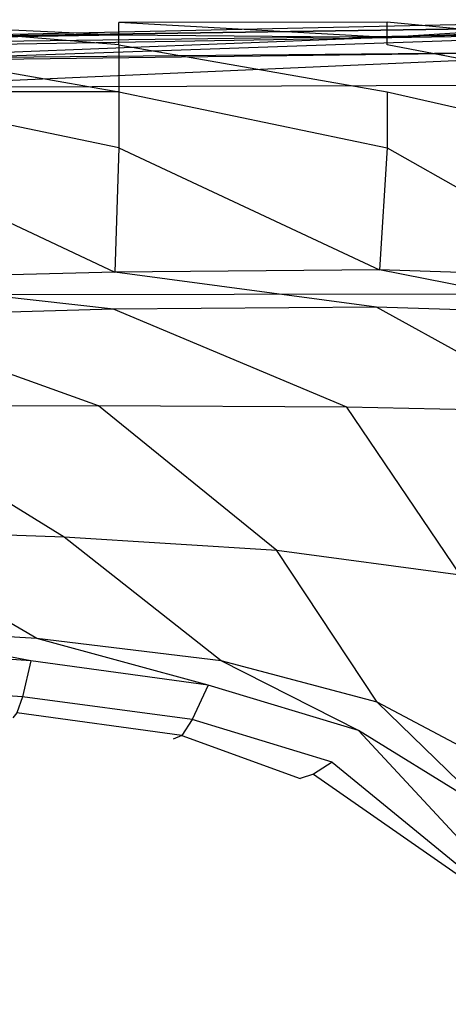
# Model space of a CAD drawing. Extents: x 0 to 0.379, y -0.457 to 0.
# Tile 15 of 18: x 0.212 to 0.272, y -0.142 to -0.006. Entities that reach past the tile are written whole.
import ezdxf

# ---------------------------------------------------------------- set-up
doc = ezdxf.new("R2010")
doc.units = 0
doc.layers.add('L0_DECKEL_0_N_9M80S101____REPLA', color=7, linetype='CONTINUOUS')
doc.layers.add('L1_RAHMEN_0_N_9M80S101____REPLA', color=7, linetype='CONTINUOUS')

msp = doc.modelspace()

# ---------------------------------------------------------------- linework, layer by layer
at = {"layer": 'L0_DECKEL_0_N_9M80S101____REPLA', "color": 8}
for points, invisible_edges in [([(0.301872, -0.006807, 0.052043), (0.189337, -0.008425, 0.052921), (0.189327, -0.01131, 0.055711), (0.301872, -0.006807, 0.052043)], 14), ([(0.301872, -0.006807, 0.052043), (0.189327, -0.01131, 0.055711), (0.301861, -0.010304, 0.055169), (0.301872, -0.006807, 0.052043)], 14), ([(0.189337, -0.008425, 0.052921), (0.301872, -0.006807, 0.052043), (0.301881, -0.00591, 0.048862), (0.189337, -0.008425, 0.052921)], 14), ([(0.189337, -0.008425, 0.052921), (0.301881, -0.00591, 0.048862), (0.189354, -0.007473, 0.048), (0.189337, -0.008425, 0.052921)], 14), ([(0.301881, -0.00591, 0.048862), (0.301753, -0.007787, 0.048814), (0.189354, -0.007473, 0.048), (0.301881, -0.00591, 0.048862)], 14), ([(0.301753, -0.007787, 0.048814), (0.189357, -0.009148, 0.047177), (0.189354, -0.007473, 0.048), (0.301753, -0.007787, 0.048814)], 14), ([(0.301764, -0.010211, 0.048861), (0.189354, -0.011705, 0.048), (0.301753, -0.007787, 0.048814), (0.301764, -0.010211, 0.048861)], 14), ([(0.189356, -0.00968, 0.047348), (0.301753, -0.007787, 0.048814), (0.189354, -0.011705, 0.048), (0.189356, -0.00968, 0.047348)], 13), ([(0.301753, -0.007787, 0.048814), (0.189356, -0.00968, 0.047348), (0.189357, -0.009148, 0.047177), (0.301753, -0.007787, 0.048814)], 14), ([(0.301861, -0.010304, 0.055169), (0.189323, -0.015289, 0.056863), (0.301855, -0.014947, 0.05642), (0.301861, -0.010304, 0.055169)], 14), ([(0.301861, -0.010304, 0.055169), (0.189327, -0.01131, 0.055711), (0.189323, -0.015289, 0.056863), (0.301861, -0.010304, 0.055169)], 14), ([(0.301855, -0.014947, 0.05642), (0.189323, -0.015289, 0.056863), (0.189343, -0.044023, 0.050981), (0.301855, -0.014947, 0.05642)], 14), ([(0.301858, -0.043842, 0.050612), (0.301855, -0.014947, 0.05642), (0.189343, -0.044023, 0.050981), (0.301858, -0.043842, 0.050612)], 14), ([(0.301858, -0.043842, 0.050612), (0.189343, -0.044023, 0.050981), (0.189392, -0.186845, 0.037029), (0.301858, -0.043842, 0.050612)], 14), ([(0.301924, -0.186841, 0.037084), (0.301858, -0.043842, 0.050612), (0.189392, -0.186845, 0.037029), (0.301924, -0.186841, 0.037084)], 14)]:
    msp.add_3dface(points, dxfattribs=dict(at, invisible_edges=invisible_edges))
at = {"layer": 'L1_RAHMEN_0_N_9M80S101____REPLA', "color": 8}
for points, invisible_edges in [([(0.226126, -0.008063, 0.042821), (0.188906, -0.006288, 0.043557), (0.226069, -0.00628, 0.04358), (0.226126, -0.008063, 0.042821)], 14), ([(0.226071, -0.009385, 0.045977), (0.226069, -0.00628, 0.04358), (0.188906, -0.006288, 0.043557), (0.226071, -0.009385, 0.045977)], 14), ([(0.226126, -0.008063, 0.042821), (0.188906, -0.008645, 0.042226), (0.188906, -0.006288, 0.043557), (0.226126, -0.008063, 0.042821)], 14), ([(0.226071, -0.009385, 0.045977), (0.188906, -0.006288, 0.043557), (0.188906, -0.009397, 0.045983), (0.226071, -0.009385, 0.045977)], 14), ([(0.263232, -0.006267, 0.04362), (0.226069, -0.00628, 0.04358), (0.226071, -0.009385, 0.045977), (0.263232, -0.006267, 0.04362)], 14), ([(0.263237, -0.008395, 0.042041), (0.226069, -0.00628, 0.04358), (0.263232, -0.006267, 0.04362), (0.263237, -0.008395, 0.042041)], 14), ([(0.263237, -0.008395, 0.042041), (0.226126, -0.008063, 0.042821), (0.226069, -0.00628, 0.04358), (0.263237, -0.008395, 0.042041)], 14), ([(0.263236, -0.009397, 0.045983), (0.263232, -0.006267, 0.04362), (0.226071, -0.009385, 0.045977), (0.263236, -0.009397, 0.045983)], 14), ([(0.296392, -0.006245, 0.043688), (0.263237, -0.008395, 0.042041), (0.263232, -0.006267, 0.04362), (0.296392, -0.006245, 0.043688)], 14), ([(0.296997, -0.009455, 0.046017), (0.296392, -0.006245, 0.043688), (0.263232, -0.006267, 0.04362), (0.296997, -0.009455, 0.046017)], 14), ([(0.296997, -0.009455, 0.046017), (0.263232, -0.006267, 0.04362), (0.263236, -0.009397, 0.045983), (0.296997, -0.009455, 0.046017)], 14), ([(0.296392, -0.006245, 0.043688), (0.295922, -0.010597, 0.038476), (0.263237, -0.008395, 0.042041), (0.296392, -0.006245, 0.043688)], 14), ([(0.188906, -0.009397, 0.045983), (0.226071, -0.015877, 0.047916), (0.226071, -0.009385, 0.045977), (0.188906, -0.009397, 0.045983)], 14), ([(0.226071, -0.015877, 0.047916), (0.188906, -0.009397, 0.045983), (0.188906, -0.015861, 0.047897), (0.226071, -0.015877, 0.047916)], 13), ([(0.263236, -0.015889, 0.047923), (0.226071, -0.009385, 0.045977), (0.226071, -0.015877, 0.047916), (0.263236, -0.015889, 0.047923)], 13), ([(0.226071, -0.009385, 0.045977), (0.263236, -0.015889, 0.047923), (0.263236, -0.009397, 0.045983), (0.226071, -0.009385, 0.045977)], 14), ([(0.297373, -0.01589, 0.047903), (0.263236, -0.009397, 0.045983), (0.263236, -0.015889, 0.047923), (0.297373, -0.01589, 0.047903)], 14), ([(0.297373, -0.01589, 0.047903), (0.296997, -0.009455, 0.046017), (0.263236, -0.009397, 0.045983), (0.297373, -0.01589, 0.047903)], 14), ([(0.226071, -0.023649, 0.046796), (0.188906, -0.015861, 0.047897), (0.188906, -0.023646, 0.046797), (0.226071, -0.023649, 0.046796)], 14), ([(0.226071, -0.015877, 0.047916), (0.188906, -0.015861, 0.047897), (0.226071, -0.023649, 0.046796), (0.226071, -0.015877, 0.047916)], 14), ([(0.263236, -0.02365, 0.046796), (0.226071, -0.015877, 0.047916), (0.226071, -0.023649, 0.046796), (0.263236, -0.02365, 0.046796)], 13), ([(0.226071, -0.015877, 0.047916), (0.263236, -0.02365, 0.046796), (0.263236, -0.015889, 0.047923), (0.226071, -0.015877, 0.047916)], 14), ([(0.297358, -0.02365, 0.046796), (0.263236, -0.015889, 0.047923), (0.263236, -0.02365, 0.046796), (0.297358, -0.02365, 0.046796)], 13), ([(0.263236, -0.015889, 0.047923), (0.297358, -0.02365, 0.046796), (0.297373, -0.01589, 0.047903), (0.263236, -0.015889, 0.047923)], 14), ([(0.225543, -0.040842, 0.041979), (0.188906, -0.023646, 0.046797), (0.188906, -0.041822, 0.041703), (0.225543, -0.040842, 0.041979)], 13), ([(0.188906, -0.023646, 0.046797), (0.225543, -0.040842, 0.041979), (0.226071, -0.023649, 0.046796), (0.188906, -0.023646, 0.046797)], 14), ([(0.262166, -0.040522, 0.042073), (0.226071, -0.023649, 0.046796), (0.225543, -0.040842, 0.041979), (0.262166, -0.040522, 0.042073)], 13), ([(0.226071, -0.023649, 0.046796), (0.262166, -0.040522, 0.042073), (0.263236, -0.02365, 0.046796), (0.226071, -0.023649, 0.046796)], 14), ([(0.294892, -0.041625, 0.041775), (0.263236, -0.02365, 0.046796), (0.262166, -0.040522, 0.042073), (0.294892, -0.041625, 0.041775)], 13), ([(0.263236, -0.02365, 0.046796), (0.294892, -0.041625, 0.041775), (0.297358, -0.02365, 0.046796), (0.263236, -0.02365, 0.046796)], 14), ([(0.225543, -0.040842, 0.041979), (0.188906, -0.041822, 0.041703), (0.225346, -0.045982, 0.040539), (0.225543, -0.040842, 0.041979)], 14), ([(0.261771, -0.045666, 0.040743), (0.225543, -0.040842, 0.041979), (0.225346, -0.045982, 0.040539), (0.261771, -0.045666, 0.040743)], 14), ([(0.262166, -0.040522, 0.042073), (0.225543, -0.040842, 0.041979), (0.261771, -0.045666, 0.040743), (0.262166, -0.040522, 0.042073)], 14), ([(0.293989, -0.046746, 0.040537), (0.262166, -0.040522, 0.042073), (0.261771, -0.045666, 0.040743), (0.293989, -0.046746, 0.040537)], 14), ([(0.294892, -0.041625, 0.041775), (0.262166, -0.040522, 0.042073), (0.293989, -0.046746, 0.040537), (0.294892, -0.041625, 0.041775)], 14), ([(0.225346, -0.045982, 0.040539), (0.188906, -0.041822, 0.041703), (0.188906, -0.046951, 0.04015), (0.225346, -0.045982, 0.040539)], 14), ([(0.225346, -0.045982, 0.040539), (0.188906, -0.046951, 0.04015), (0.223291, -0.059353, 0.036575), (0.225346, -0.045982, 0.040539)], 14), ([(0.257641, -0.059535, 0.036995), (0.225346, -0.045982, 0.040539), (0.223291, -0.059353, 0.036575), (0.257641, -0.059535, 0.036995)], 14), ([(0.261771, -0.045666, 0.040743), (0.225346, -0.045982, 0.040539), (0.257641, -0.059535, 0.036995), (0.261771, -0.045666, 0.040743)], 14), ([(0.28782, -0.060149, 0.037293), (0.261771, -0.045666, 0.040743), (0.257641, -0.059535, 0.036995), (0.28782, -0.060149, 0.037293)], 14), ([(0.293989, -0.046746, 0.040537), (0.261771, -0.045666, 0.040743), (0.28782, -0.060149, 0.037293), (0.293989, -0.046746, 0.040537)], 14), ([(0.223291, -0.059353, 0.036575), (0.188906, -0.046951, 0.04015), (0.188906, -0.059391, 0.03612), (0.223291, -0.059353, 0.036575)], 14), ([(0.223291, -0.059353, 0.036575), (0.188906, -0.059391, 0.03612), (0.218507, -0.077489, 0.029318), (0.223291, -0.059353, 0.036575)], 14), ([(0.218507, -0.077489, 0.029318), (0.188906, -0.059391, 0.03612), (0.188906, -0.076529, 0.02887), (0.218507, -0.077489, 0.029318)], 14), ([(0.247963, -0.079339, 0.029848), (0.223291, -0.059353, 0.036575), (0.218507, -0.077489, 0.029318), (0.247963, -0.079339, 0.029848)], 14), ([(0.257641, -0.059535, 0.036995), (0.223291, -0.059353, 0.036575), (0.247963, -0.079339, 0.029848), (0.257641, -0.059535, 0.036995)], 14), ([(0.273362, -0.082767, 0.030476), (0.257641, -0.059535, 0.036995), (0.247963, -0.079339, 0.029848), (0.273362, -0.082767, 0.030476)], 14), ([(0.28782, -0.060149, 0.037293), (0.257641, -0.059535, 0.036995), (0.273362, -0.082767, 0.030476), (0.28782, -0.060149, 0.037293)], 14), ([(0.218507, -0.077489, 0.029318), (0.188906, -0.076529, 0.02887), (0.214746, -0.091522, 0.022094), (0.218507, -0.077489, 0.029318)], 14), ([(0.214746, -0.091522, 0.022094), (0.188906, -0.076529, 0.02887), (0.188906, -0.089937, 0.021978), (0.214746, -0.091522, 0.022094)], 14), ([(0.24023, -0.094594, 0.022233), (0.218507, -0.077489, 0.029318), (0.214746, -0.091522, 0.022094), (0.24023, -0.094594, 0.022233)], 14), ([(0.247963, -0.079339, 0.029848), (0.218507, -0.077489, 0.029318), (0.24023, -0.094594, 0.022233), (0.247963, -0.079339, 0.029848)], 14), ([(0.261856, -0.100316, 0.022399), (0.247963, -0.079339, 0.029848), (0.24023, -0.094594, 0.022233), (0.261856, -0.100316, 0.022399)], 14), ([(0.273362, -0.082767, 0.030476), (0.247963, -0.079339, 0.029848), (0.261856, -0.100316, 0.022399), (0.273362, -0.082767, 0.030476)], 14), ([(0.281044, -0.11054, 0.022261), (0.273362, -0.082767, 0.030476), (0.261856, -0.100316, 0.022399), (0.281044, -0.11054, 0.022261)], 14), ([(0.214746, -0.091522, 0.022094), (0.188906, -0.089937, 0.021978), (0.213895, -0.094613, 0.020026), (0.214746, -0.091522, 0.022094)], 14), ([(0.213895, -0.094613, 0.020026), (0.188906, -0.089937, 0.021978), (0.188906, -0.092874, 0.019988), (0.213895, -0.094613, 0.020026)], 14), ([(0.238452, -0.097975, 0.020059), (0.214746, -0.091522, 0.022094), (0.213895, -0.094613, 0.020026), (0.238452, -0.097975, 0.020059)], 14), ([(0.24023, -0.094594, 0.022233), (0.214746, -0.091522, 0.022094), (0.238452, -0.097975, 0.020059), (0.24023, -0.094594, 0.022233)], 14), ([(0.188906, -0.092874, 0.019988), (0.188906, -0.098015, 0.013613), (0.212747, -0.099581, 0.014126), (0.188906, -0.092874, 0.019988)], 14), ([(0.213895, -0.094613, 0.020026), (0.188906, -0.092874, 0.019988), (0.212747, -0.099581, 0.014126), (0.213895, -0.094613, 0.020026)], 14), ([(0.213895, -0.094613, 0.020026), (0.212747, -0.099581, 0.014126), (0.236254, -0.10274, 0.014541), (0.213895, -0.094613, 0.020026)], 14), ([(0.238452, -0.097975, 0.020059), (0.213895, -0.094613, 0.020026), (0.236254, -0.10274, 0.014541), (0.238452, -0.097975, 0.020059)], 14), ([(0.259238, -0.104254, 0.020077), (0.24023, -0.094594, 0.022233), (0.238452, -0.097975, 0.020059), (0.259238, -0.104254, 0.020077)], 14), ([(0.261856, -0.100316, 0.022399), (0.24023, -0.094594, 0.022233), (0.259238, -0.104254, 0.020077), (0.261856, -0.100316, 0.022399)], 14), ([(0.212747, -0.099581, 0.014126), (0.188906, -0.098015, 0.013613), (0.211985, -0.101813, 0.006697), (0.212747, -0.099581, 0.014126)], 14), ([(0.238452, -0.097975, 0.020059), (0.236254, -0.10274, 0.014541), (0.255603, -0.108618, 0.014702), (0.238452, -0.097975, 0.020059)], 14), ([(0.259238, -0.104254, 0.020077), (0.238452, -0.097975, 0.020059), (0.255603, -0.108618, 0.014702), (0.259238, -0.104254, 0.020077)], 14), ([(0.212747, -0.099581, 0.014126), (0.211985, -0.101813, 0.006697), (0.234795, -0.104955, 0.007047), (0.212747, -0.099581, 0.014126)], 14), ([(0.236254, -0.10274, 0.014541), (0.212747, -0.099581, 0.014126), (0.234795, -0.104955, 0.007047), (0.236254, -0.10274, 0.014541)], 14), ([(0.277304, -0.115379, 0.019694), (0.261856, -0.100316, 0.022399), (0.259238, -0.104254, 0.020077), (0.277304, -0.115379, 0.019694)], 14), ([(0.281044, -0.11054, 0.022261), (0.261856, -0.100316, 0.022399), (0.277304, -0.115379, 0.019694), (0.281044, -0.11054, 0.022261)], 14), ([(0.211985, -0.101813, 0.006697), (0.211409, -0.102482, 0.000175), (0.233601, -0.105438), (0.211985, -0.101813, 0.006697)], 14), ([(0.234795, -0.104955, 0.007047), (0.211985, -0.101813, 0.006697), (0.233601, -0.105438), (0.234795, -0.104955, 0.007047)], 14), ([(0.236254, -0.10274, 0.014541), (0.234795, -0.104955, 0.007047), (0.253046, -0.110277, 0.007017), (0.236254, -0.10274, 0.014541)], 14), ([(0.255603, -0.108618, 0.014702), (0.236254, -0.10274, 0.014541), (0.253046, -0.110277, 0.007017), (0.255603, -0.108618, 0.014702)], 14), ([(0.274284, -0.120456, 0.014659), (0.259238, -0.104254, 0.020077), (0.255603, -0.108618, 0.014702), (0.274284, -0.120456, 0.014659)], 14), ([(0.277304, -0.115379, 0.019694), (0.259238, -0.104254, 0.020077), (0.274284, -0.120456, 0.014659), (0.277304, -0.115379, 0.019694)], 14), ([(0.234795, -0.104955, 0.007047), (0.233601, -0.105438), (0.251185, -0.110896), (0.234795, -0.104955, 0.007047)], 14), ([(0.234795, -0.104955, 0.007047), (0.251185, -0.110896), (0.253046, -0.110277, 0.007017), (0.234795, -0.104955, 0.007047)], 14), ([(0.255603, -0.108618, 0.014702), (0.253046, -0.110277, 0.007017), (0.273383, -0.123149, 0.006933), (0.255603, -0.108618, 0.014702)], 14), ([(0.255603, -0.108618, 0.014702), (0.273383, -0.123149, 0.006933), (0.274284, -0.120456, 0.014659), (0.255603, -0.108618, 0.014702)], 14), ([(0.253046, -0.110277, 0.007017), (0.251185, -0.110896), (0.273356, -0.124477), (0.253046, -0.110277, 0.007017)], 14), ([(0.253046, -0.110277, 0.007017), (0.273356, -0.124477), (0.273383, -0.123149, 0.006933), (0.253046, -0.110277, 0.007017)], 14)]:
    msp.add_3dface(points, dxfattribs=dict(at, invisible_edges=invisible_edges))

doc.saveas('drawing.dxf')
